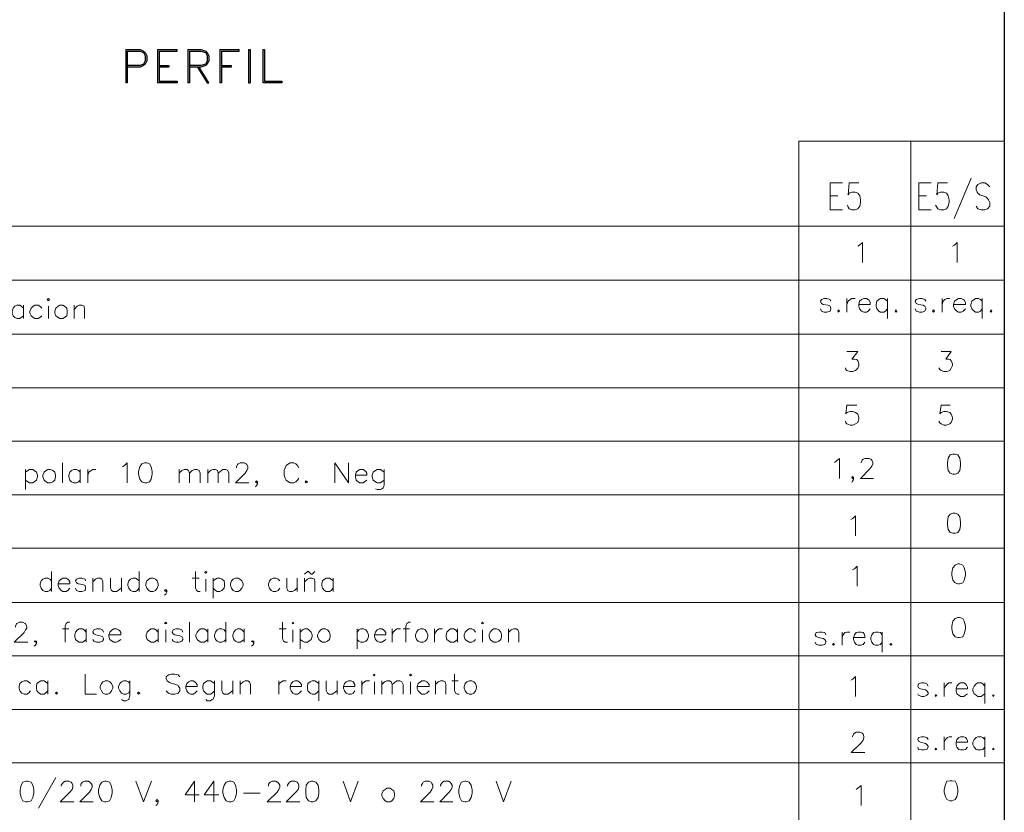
# Model space of a CAD drawing. Header units: millimetres. Extents: x 8 to 202, y 3 to 294.
# Tile 15 of 20: x 125 to 202, y 64 to 126. Entities that reach past the tile are written whole.
import ezdxf

# ---------------------------------------------------------------- set-up
doc = ezdxf.new("R2010")
doc.units = ezdxf.units.MM
doc.layers.add('DGE_CONTORNOS', color=7, linetype='Continuous', lineweight=0)

msp = doc.modelspace()

# ---------------------------------------------------------------- linework, layer by layer
at = {"layer": 'DGE_CONTORNOS', "lineweight": 25}
for points in [[(201.9723, 293.9063), (201.9723, 3.2456)], [(133.1807, 123.6417), (133.1807, 121.017)], [(133.1807, 123.6417), (134.3237, 123.6417), (134.5777, 123.5147), (134.7047, 123.3877), (134.8317, 123.1337), (134.8317, 122.7527), (134.7047, 122.4987), (134.5777, 122.3717), (134.3237, 122.2447), (133.3077, 122.2447)], [(133.3077, 123.5147), (133.3077, 121.017), (133.1807, 121.017)], [(133.3077, 123.5147), (134.3237, 123.5147), (134.5777, 123.3877), (134.7047, 123.1337), (134.7047, 122.7527), (134.5777, 122.4987), (134.3237, 122.3717), (133.3077, 122.3717)], [(135.6783, 123.6417), (135.6783, 121.017)], [(135.6783, 123.6417), (137.2023, 123.6417)], [(135.8053, 123.5147), (137.2023, 123.5147), (137.2023, 123.6417)], [(135.8053, 123.5147), (135.8053, 121.144)], [(138.049, 123.6417), (138.049, 121.017)], [(138.049, 123.6417), (139.065, 123.6417), (139.446, 123.5147), (139.573, 123.3877), (139.7, 123.1337), (139.7, 122.7527), (139.573, 122.4987), (139.446, 122.3717), (139.065, 122.2447), (138.176, 122.2447)], [(138.176, 123.5147), (138.176, 121.017), (138.049, 121.017)], [(138.176, 123.5147), (139.065, 123.5147), (139.446, 123.3877), (139.573, 123.1337), (139.573, 122.7527), (139.446, 122.4987), (139.065, 122.3717), (138.176, 122.3717)], [(140.5467, 123.6417), (140.5467, 121.017)], [(140.5467, 123.6417), (142.0707, 123.6417)], [(140.6737, 123.5147), (140.6737, 121.017), (140.5467, 121.017)], [(140.6737, 123.5147), (142.0707, 123.5147), (142.0707, 123.6417)], [(142.7903, 123.6417), (142.7903, 121.017), (142.9173, 121.017)], [(142.7903, 123.6417), (142.9173, 123.6417), (142.9173, 121.017)], [(143.9333, 121.017), (143.9333, 123.6417), (144.0603, 123.6417), (144.0603, 121.144), (145.415, 121.144), (145.415, 121.017), (143.9333, 121.017)], [(135.8053, 122.3717), (136.5673, 122.3717), (136.5673, 122.2447), (135.8053, 122.2447)], [(138.811, 122.2447), (139.573, 121.017), (139.7, 121.017), (138.938, 122.2447)], [(140.6737, 122.3717), (141.4357, 122.3717), (141.4357, 122.2447), (140.6737, 122.2447)], [(135.8053, 121.144), (137.2023, 121.144), (137.2023, 121.017), (135.6783, 121.017)]]:
    msp.add_lwpolyline(points, dxfattribs=at)
at = {"layer": 'DGE_CONTORNOS', "lineweight": 5}
for points in [[(185.8857, 35.2073), (185.8857, 116.445), (201.9723, 116.445)], [(194.6487, 116.445), (194.6487, 42.5734)], [(23.5797, 109.7987), (201.9723, 109.7987)], [(23.5797, 105.5653), (201.9723, 105.5653)], [(23.5797, 101.332), (201.9723, 101.332)], [(23.5797, 97.141), (201.9723, 97.141)], [(23.5797, 92.95), (201.9723, 92.95)], [(23.5797, 88.759), (201.9723, 88.759)], [(23.5797, 84.568), (201.9723, 84.568)], [(23.5797, 80.3347), (201.9723, 80.3347)], [(23.5797, 76.1437), (201.9723, 76.1437)], [(23.5797, 71.9527), (201.9723, 71.9527)], [(23.5797, 67.7617), (201.9723, 67.7617)]]:
    msp.add_lwpolyline(points, dxfattribs=at)
at = {"layer": 'DGE_CONTORNOS', "lineweight": 13}
for points in [[(199.39, 113.5664), (198.0353, 110.3914)], [(188.341, 111.0687), (188.341, 113.1854), (189.3147, 113.1854)], [(190.5847, 113.1854), (189.8227, 113.1854), (189.738, 112.254), (189.8227, 112.381), (190.0343, 112.4657), (190.2883, 112.4657), (190.5, 112.381), (190.6693, 112.1694), (190.7117, 111.873), (190.7117, 111.6614), (190.6693, 111.365), (190.5, 111.1534), (190.2883, 111.0687), (190.0343, 111.0687), (189.8227, 111.1534), (189.738, 111.2804), (189.6957, 111.4497)], [(195.2837, 111.0687), (195.2837, 113.1854), (196.2573, 113.1854)], [(197.5273, 113.1854), (196.7653, 113.1854), (196.6807, 112.254), (196.7653, 112.381), (196.977, 112.4657), (197.231, 112.4657), (197.4427, 112.381), (197.5697, 112.1694), (197.6543, 111.873), (197.6543, 111.6614), (197.5697, 111.365), (197.4427, 111.1534), (197.231, 111.0687), (196.977, 111.0687), (196.7653, 111.1534), (196.6807, 111.2804), (196.596, 111.4497)], [(200.8293, 112.889), (200.66, 113.0583), (200.4483, 113.1854), (200.152, 113.1854), (199.898, 113.0583), (199.771, 112.889), (199.771, 112.6774), (199.8557, 112.4657), (199.898, 112.381), (200.0673, 112.254), (200.533, 112.0847), (200.66, 111.9577), (200.7447, 111.873), (200.8293, 111.6614), (200.8293, 111.365), (200.66, 111.1534), (200.4483, 111.0687), (200.152, 111.0687), (199.898, 111.1534), (199.771, 111.365)], [(188.341, 112.1694), (188.9337, 112.1694)], [(195.2837, 112.1694), (195.8763, 112.1694)], [(188.341, 111.0687), (189.3147, 111.0687)], [(195.2837, 111.0687), (196.2573, 111.0687)], [(190.5, 108.2324), (190.627, 108.317), (190.881, 108.5287), (190.881, 106.9624)], [(197.9083, 108.2324), (198.0777, 108.317), (198.2893, 108.5287), (198.2893, 106.9624)], [(127.0423, 104.0414), (127.127, 104.126), (127.2117, 104.0414), (127.127, 103.9567), (127.0423, 104.0414)], [(188.3833, 103.9144), (188.341, 104.0414), (188.087, 104.126), (187.8753, 104.126), (187.6637, 104.0414), (187.579, 103.9144), (187.6637, 103.745), (187.7907, 103.6604), (188.1717, 103.618), (188.341, 103.5333), (188.3833, 103.364), (188.3833, 103.3217), (188.341, 103.1524), (188.087, 103.0677), (187.8753, 103.0677), (187.6637, 103.1524), (187.579, 103.3217)], [(189.6533, 104.126), (189.6533, 103.0677)], [(189.6533, 103.6604), (189.738, 103.9144), (189.9073, 104.0414), (190.0343, 104.126), (190.2883, 104.126)], [(190.5847, 103.6604), (191.4737, 103.6604), (191.4737, 103.8297), (191.389, 103.999), (191.3043, 104.0414), (191.1773, 104.126), (190.9657, 104.126), (190.7963, 104.0414), (190.627, 103.9144), (190.5847, 103.6604), (190.5847, 103.5333), (190.627, 103.3217), (190.7963, 103.1524), (190.9657, 103.0677), (191.1773, 103.0677), (191.3043, 103.1524), (191.4737, 103.3217)], [(192.8283, 103.9144), (192.659, 104.0414), (192.532, 104.126), (192.278, 104.126), (192.151, 104.0414), (191.9817, 103.9144), (191.9393, 103.6604), (191.9393, 103.5333), (191.9817, 103.3217), (192.151, 103.1524), (192.278, 103.0677), (192.532, 103.0677), (192.659, 103.1524), (192.8283, 103.3217)], [(192.8283, 104.126), (192.8283, 102.5597)], [(195.834, 103.9144), (195.7493, 104.0414), (195.5377, 104.126), (195.326, 104.126), (195.072, 104.0414), (194.9873, 103.9144), (195.072, 103.745), (195.2413, 103.6604), (195.6223, 103.618), (195.7493, 103.5333), (195.834, 103.364), (195.834, 103.3217), (195.7493, 103.1524), (195.5377, 103.0677), (195.326, 103.0677), (195.072, 103.1524), (194.9873, 103.3217)], [(197.104, 104.126), (197.104, 103.0677)], [(197.104, 103.6604), (197.1887, 103.9144), (197.3157, 104.0414), (197.485, 104.126), (197.6967, 104.126)], [(197.993, 103.6604), (198.9243, 103.6604), (198.9243, 103.8297), (198.8397, 103.999), (198.755, 104.0414), (198.5857, 104.126), (198.374, 104.126), (198.247, 104.0414), (198.0777, 103.9144), (197.993, 103.6604), (197.993, 103.5333), (198.0777, 103.3217), (198.247, 103.1524), (198.374, 103.0677), (198.5857, 103.0677), (198.755, 103.1524), (198.9243, 103.3217)], [(200.2367, 103.9144), (200.1097, 104.0414), (199.9403, 104.126), (199.7287, 104.126), (199.6017, 104.0414), (199.4323, 103.9144), (199.3477, 103.6604), (199.3477, 103.5333), (199.4323, 103.3217), (199.6017, 103.1524), (199.7287, 103.0677), (199.9403, 103.0677), (200.1097, 103.1524), (200.2367, 103.3217)], [(200.2367, 104.126), (200.2367, 102.5597)], [(125.1797, 103.364), (125.0103, 103.5333), (124.8833, 103.618), (124.6717, 103.618), (124.5023, 103.5333), (124.3753, 103.364), (124.2907, 103.1524), (124.2907, 102.983), (124.3753, 102.7714), (124.5023, 102.6444), (124.6717, 102.5597), (124.8833, 102.5597), (125.0103, 102.6444), (125.1797, 102.7714)], [(125.1797, 103.618), (125.1797, 102.5597)], [(126.619, 103.364), (126.4497, 103.5333), (126.3227, 103.618), (126.0687, 103.618), (125.9417, 103.5333), (125.7723, 103.364), (125.6877, 103.1524), (125.6877, 102.983), (125.7723, 102.7714), (125.9417, 102.6444), (126.0687, 102.5597), (126.3227, 102.5597), (126.4497, 102.6444), (126.619, 102.7714)], [(127.127, 103.5333), (127.127, 102.5597)], [(128.016, 103.618), (127.889, 103.5333), (127.7197, 103.364), (127.635, 103.1524), (127.635, 102.983), (127.7197, 102.7714), (127.889, 102.6444), (128.016, 102.5597), (128.27, 102.5597), (128.397, 102.6444), (128.5663, 102.7714), (128.6087, 102.983), (128.6087, 103.1524), (128.5663, 103.364), (128.397, 103.5333), (128.27, 103.618), (128.016, 103.618)], [(129.159, 103.618), (129.159, 102.5597)], [(129.159, 103.2794), (129.3707, 103.5333), (129.54, 103.618), (129.7517, 103.618), (129.921, 103.5333), (129.9633, 103.2794), (129.9633, 102.5597)], [(188.976, 103.237), (189.0607, 103.1524), (188.976, 103.0677), (188.9337, 103.1524), (188.976, 103.237)], [(193.5057, 103.237), (193.548, 103.1524), (193.5057, 103.0677), (193.421, 103.1524), (193.5057, 103.237)], [(196.4267, 103.237), (196.5113, 103.1524), (196.4267, 103.0677), (196.342, 103.1524), (196.4267, 103.237)], [(200.914, 103.237), (200.9987, 103.1524), (200.914, 103.0677), (200.8717, 103.1524), (200.914, 103.237)], [(189.6533, 99.9774), (190.5, 99.9774), (190.0343, 99.3847), (190.246, 99.3847), (190.4153, 99.3423), (190.5, 99.2577), (190.5847, 99.0037), (190.5847, 98.8767), (190.5, 98.665), (190.3307, 98.4957), (190.119, 98.411), (189.9073, 98.411), (189.6533, 98.4957), (189.5687, 98.5804), (189.5263, 98.7074)], [(197.0193, 99.9774), (197.8237, 99.9774), (197.4003, 99.3847), (197.612, 99.3847), (197.739, 99.3423), (197.8237, 99.2577), (197.9083, 99.0037), (197.9083, 98.8767), (197.8237, 98.665), (197.6967, 98.4957), (197.4427, 98.411), (197.231, 98.411), (197.0193, 98.4957), (196.9347, 98.5804), (196.85, 98.7074)], [(190.4153, 95.7864), (189.6533, 95.7864), (189.5687, 95.109), (189.6533, 95.1937), (189.9073, 95.2784), (190.119, 95.2784), (190.3307, 95.1937), (190.5, 95.0667), (190.5847, 94.8127), (190.5847, 94.6857), (190.5, 94.4317), (190.3307, 94.3047), (190.119, 94.22), (189.9073, 94.22), (189.6533, 94.3047), (189.5687, 94.3894), (189.5263, 94.5164)], [(197.739, 95.7864), (197.0193, 95.7864), (196.9347, 95.109), (197.0193, 95.1937), (197.231, 95.2784), (197.4427, 95.2784), (197.6967, 95.1937), (197.8237, 95.0667), (197.9083, 94.8127), (197.9083, 94.6857), (197.8237, 94.4317), (197.6967, 94.3047), (197.4427, 94.22), (197.231, 94.22), (197.0193, 94.3047), (196.9347, 94.3894), (196.85, 94.5164)], [(197.9507, 91.934), (197.739, 91.8917), (197.5697, 91.6377), (197.5273, 91.2567), (197.5273, 91.045), (197.5697, 90.664), (197.739, 90.4524), (197.9507, 90.3677), (198.12, 90.3677), (198.3317, 90.4524), (198.501, 90.664), (198.5433, 91.045), (198.5433, 91.2567), (198.501, 91.6377), (198.3317, 91.8917), (198.12, 91.934), (197.9507, 91.934)], [(128.2277, 91.2567), (128.2277, 89.6903)], [(132.9267, 90.9604), (133.096, 91.045), (133.3077, 91.2567), (133.3077, 89.6903)], [(134.6623, 91.2567), (134.4507, 91.172), (134.2813, 90.9604), (134.1967, 90.5794), (134.1967, 90.3677), (134.2813, 89.9867), (134.4507, 89.775), (134.6623, 89.6903), (134.8317, 89.6903), (135.0433, 89.775), (135.1703, 89.9867), (135.255, 90.3677), (135.255, 90.5794), (135.1703, 90.9604), (135.0433, 91.172), (134.8317, 91.2567), (134.6623, 91.2567)], [(141.859, 90.8757), (141.859, 90.9604), (141.9437, 91.1297), (141.986, 91.172), (142.1553, 91.2567), (142.4517, 91.2567), (142.621, 91.172), (142.6633, 91.1297), (142.748, 90.9604), (142.748, 90.8333), (142.6633, 90.664), (142.5363, 90.4524), (141.7743, 89.6903), (142.8327, 89.6903)], [(146.7273, 90.8757), (146.6427, 91.045), (146.5157, 91.172), (146.3463, 91.2567), (146.05, 91.2567), (145.923, 91.172), (145.7537, 91.045), (145.669, 90.8757), (145.5843, 90.664), (145.5843, 90.283), (145.669, 90.0714), (145.7537, 89.902), (145.923, 89.775), (146.05, 89.6903), (146.3463, 89.6903), (146.5157, 89.775), (146.6427, 89.902), (146.7273, 90.0714)], [(149.5637, 89.6903), (149.5637, 91.2567), (150.622, 89.6903), (150.622, 91.2567)], [(188.6797, 91.299), (188.8067, 91.3837), (189.0607, 91.5954), (189.0607, 90.029)], [(190.754, 91.2567), (190.754, 91.299), (190.8387, 91.4684), (190.9233, 91.553), (191.0503, 91.5954), (191.389, 91.5954), (191.516, 91.553), (191.6007, 91.4684), (191.6853, 91.299), (191.6853, 91.172), (191.6007, 91.0027), (191.4313, 90.791), (190.7117, 90.029), (191.7277, 90.029)], [(125.349, 90.7487), (125.349, 89.1824)], [(125.349, 90.537), (125.5183, 90.664), (125.6453, 90.7487), (125.8993, 90.7487), (126.0263, 90.664), (126.1957, 90.537), (126.2803, 90.283), (126.2803, 90.156), (126.1957, 89.902), (126.0263, 89.775), (125.8993, 89.6903), (125.6453, 89.6903), (125.5183, 89.775), (125.349, 89.902)], [(127.0847, 90.7487), (126.9577, 90.664), (126.7883, 90.537), (126.7037, 90.283), (126.7037, 90.156), (126.7883, 89.902), (126.9577, 89.775), (127.0847, 89.6903), (127.2963, 89.6903), (127.4657, 89.775), (127.635, 89.902), (127.6773, 90.156), (127.6773, 90.283), (127.635, 90.537), (127.4657, 90.664), (127.2963, 90.7487), (127.0847, 90.7487)], [(129.6247, 90.537), (129.4977, 90.664), (129.3283, 90.7487), (129.1167, 90.7487), (128.9473, 90.664), (128.8203, 90.537), (128.7357, 90.283), (128.7357, 90.156), (128.8203, 89.902), (128.9473, 89.775), (129.1167, 89.6903), (129.3283, 89.6903), (129.4977, 89.775), (129.6247, 89.902)], [(129.6247, 90.7487), (129.6247, 89.6903)], [(130.2173, 90.7487), (130.2173, 89.6903)], [(130.2173, 90.283), (130.302, 90.537), (130.4713, 90.664), (130.5983, 90.7487), (130.8523, 90.7487)], [(137.3717, 90.7487), (137.3717, 89.6903)], [(137.3717, 90.4524), (137.5833, 90.664), (137.7527, 90.7487), (137.9643, 90.7487), (138.0913, 90.664), (138.176, 90.4524), (138.176, 89.6903)], [(138.176, 90.4524), (138.3877, 90.664), (138.557, 90.7487), (138.7687, 90.7487), (138.938, 90.664), (139.0227, 90.4524), (139.0227, 89.6903)], [(139.6153, 90.7487), (139.6153, 89.6903)], [(139.6153, 90.4524), (139.827, 90.664), (139.9963, 90.7487), (140.208, 90.7487), (140.3773, 90.664), (140.4197, 90.4524), (140.4197, 89.6903)], [(140.4197, 90.4524), (140.6737, 90.664), (140.8007, 90.7487), (141.0123, 90.7487), (141.1817, 90.664), (141.2663, 90.4524), (141.2663, 89.6903)], [(151.1723, 90.283), (152.0613, 90.283), (152.0613, 90.4524), (151.9767, 90.5794), (151.892, 90.664), (151.765, 90.7487), (151.511, 90.7487), (151.384, 90.664), (151.2147, 90.537), (151.1723, 90.283), (151.1723, 90.156), (151.2147, 89.902), (151.384, 89.775), (151.511, 89.6903), (151.765, 89.6903), (151.892, 89.775), (152.0613, 89.902)], [(153.416, 90.537), (153.2467, 90.664), (153.1197, 90.7487), (152.8657, 90.7487), (152.7387, 90.664), (152.5693, 90.537), (152.4847, 90.283), (152.4847, 90.156), (152.5693, 89.902), (152.7387, 89.775), (152.8657, 89.6903), (153.1197, 89.6903), (153.2467, 89.775), (153.416, 89.902)], [(153.416, 90.7487), (153.416, 89.521), (153.3313, 89.3094), (153.2467, 89.2247), (153.1197, 89.1824), (152.8657, 89.1824), (152.7387, 89.2247)], [(190.1613, 90.1137), (190.0767, 90.1984), (190.0343, 90.1137), (190.0767, 90.029), (190.1613, 90.1137), (190.1613, 89.9444), (190.0767, 89.8174), (190.0343, 89.7327)], [(143.51, 89.775), (143.4253, 89.8597), (143.3407, 89.775), (143.4253, 89.6903), (143.51, 89.775), (143.51, 89.6057), (143.4253, 89.4787), (143.3407, 89.394)], [(147.32, 89.8597), (147.4047, 89.775), (147.32, 89.6903), (147.2353, 89.775), (147.32, 89.8597)], [(197.9507, 87.3197), (197.739, 87.235), (197.5697, 87.0234), (197.5273, 86.6424), (197.5273, 86.3884), (197.5697, 86.0497), (197.739, 85.7957), (197.9507, 85.7534), (198.12, 85.7534), (198.3317, 85.7957), (198.501, 86.0497), (198.5433, 86.3884), (198.5433, 86.6424), (198.501, 87.0234), (198.3317, 87.235), (198.12, 87.3197), (197.9507, 87.3197)], [(189.9497, 86.8117), (190.119, 86.8964), (190.3307, 87.108), (190.3307, 85.5417)], [(198.3317, 83.3404), (198.12, 83.2557), (197.9507, 83.044), (197.866, 82.663), (197.866, 82.4514), (197.9507, 82.0704), (198.12, 81.8587), (198.3317, 81.774), (198.4587, 81.774), (198.7127, 81.8587), (198.8397, 82.0704), (198.9243, 82.4514), (198.9243, 82.663), (198.8397, 83.044), (198.7127, 83.2557), (198.4587, 83.3404), (198.3317, 83.3404)], [(127.381, 82.7477), (127.381, 81.1814)], [(134.239, 82.7477), (134.239, 81.1814)], [(138.6417, 82.7477), (138.6417, 81.4777), (138.7263, 81.266), (138.8533, 81.1814), (139.0227, 81.1814)], [(139.3613, 82.7054), (139.446, 82.7477), (139.5307, 82.7054), (139.446, 82.6207), (139.3613, 82.7054)], [(147.193, 82.536), (147.4047, 82.7477), (147.4893, 82.7477), (147.701, 82.536), (147.7857, 82.536), (147.9973, 82.7477)], [(190.0767, 82.8747), (190.246, 82.9594), (190.4577, 83.171), (190.4577, 81.6047)], [(127.381, 82.028), (127.254, 82.155), (127.0847, 82.2397), (126.873, 82.2397), (126.7037, 82.155), (126.5767, 82.028), (126.492, 81.774), (126.492, 81.647), (126.5767, 81.4354), (126.7037, 81.266), (126.873, 81.1814), (127.0847, 81.1814), (127.254, 81.266), (127.381, 81.4354)], [(127.889, 81.774), (128.8203, 81.774), (128.8203, 81.9434), (128.7357, 82.0704), (128.651, 82.155), (128.524, 82.2397), (128.27, 82.2397), (128.143, 82.155), (127.9737, 82.028), (127.889, 81.774), (127.889, 81.647), (127.9737, 81.4354), (128.143, 81.266), (128.27, 81.1814), (128.524, 81.1814), (128.651, 81.266), (128.8203, 81.4354)], [(130.048, 82.028), (130.0057, 82.155), (129.7517, 82.2397), (129.54, 82.2397), (129.3283, 82.155), (129.2437, 82.028), (129.3283, 81.8587), (129.4553, 81.774), (129.8363, 81.7317), (130.0057, 81.647), (130.048, 81.4777), (130.048, 81.4354), (130.0057, 81.266), (129.7517, 81.1814), (129.54, 81.1814), (129.3283, 81.266), (129.2437, 81.4354)], [(130.5983, 82.2397), (130.5983, 81.1814)], [(130.5983, 81.9434), (130.81, 82.155), (130.9793, 82.2397), (131.191, 82.2397), (131.318, 82.155), (131.4027, 81.9434), (131.4027, 81.1814)], [(131.9953, 82.2397), (131.9953, 81.4777), (132.08, 81.266), (132.207, 81.1814), (132.461, 81.1814), (132.588, 81.266), (132.842, 81.4777)], [(132.842, 82.2397), (132.842, 81.1814)], [(134.239, 82.028), (134.0697, 82.155), (133.9427, 82.2397), (133.731, 82.2397), (133.5617, 82.155), (133.4347, 82.028), (133.35, 81.774), (133.35, 81.647), (133.4347, 81.4354), (133.5617, 81.266), (133.731, 81.1814), (133.9427, 81.1814), (134.0697, 81.266), (134.239, 81.4354)], [(135.128, 82.2397), (135.001, 82.155), (134.8317, 82.028), (134.747, 81.774), (134.747, 81.647), (134.8317, 81.4354), (135.001, 81.266), (135.128, 81.1814), (135.3397, 81.1814), (135.509, 81.266), (135.636, 81.4354), (135.7207, 81.647), (135.7207, 81.774), (135.636, 82.028), (135.509, 82.155), (135.3397, 82.2397), (135.128, 82.2397)], [(138.3877, 82.2397), (138.938, 82.2397)], [(139.446, 82.155), (139.446, 81.1814)], [(140.0387, 82.2397), (140.0387, 80.6734)], [(140.0387, 82.028), (140.208, 82.155), (140.335, 82.2397), (140.5467, 82.2397), (140.716, 82.155), (140.8853, 82.028), (140.9277, 81.774), (140.9277, 81.647), (140.8853, 81.4354), (140.716, 81.266), (140.5467, 81.1814), (140.335, 81.1814), (140.208, 81.266), (140.0387, 81.4354)], [(141.7743, 82.2397), (141.605, 82.155), (141.478, 82.028), (141.3933, 81.774), (141.3933, 81.647), (141.478, 81.4354), (141.605, 81.266), (141.7743, 81.1814), (141.986, 81.1814), (142.113, 81.266), (142.2823, 81.4354), (142.367, 81.647), (142.367, 81.774), (142.2823, 82.028), (142.113, 82.155), (141.986, 82.2397), (141.7743, 82.2397)], [(145.2457, 82.028), (145.1187, 82.155), (144.9493, 82.2397), (144.7377, 82.2397), (144.5683, 82.155), (144.4413, 82.028), (144.3567, 81.774), (144.3567, 81.647), (144.4413, 81.4354), (144.5683, 81.266), (144.7377, 81.1814), (144.9493, 81.1814), (145.1187, 81.266), (145.2457, 81.4354)], [(145.796, 82.2397), (145.796, 81.4777), (145.8383, 81.266), (146.0077, 81.1814), (146.2193, 81.1814), (146.3887, 81.266), (146.6003, 81.4777)], [(146.6003, 82.2397), (146.6003, 81.1814)], [(147.193, 82.2397), (147.193, 81.1814)], [(147.193, 81.9434), (147.4047, 82.155), (147.574, 82.2397), (147.7857, 82.2397), (147.955, 82.155), (147.9973, 81.9434), (147.9973, 81.1814)], [(149.4367, 82.028), (149.2673, 82.155), (149.1403, 82.2397), (148.8863, 82.2397), (148.7593, 82.155), (148.59, 82.028), (148.5477, 81.774), (148.5477, 81.647), (148.59, 81.4354), (148.7593, 81.266), (148.8863, 81.1814), (149.1403, 81.1814), (149.2673, 81.266), (149.4367, 81.4354)], [(149.4367, 82.2397), (149.4367, 81.1814)], [(136.398, 81.266), (136.3133, 81.3507), (136.2287, 81.266), (136.3133, 81.1814), (136.398, 81.266), (136.398, 81.139), (136.3133, 80.9697), (136.2287, 80.885)], [(124.5447, 78.3874), (124.5447, 78.472), (124.6293, 78.6414), (124.6717, 78.6837), (124.841, 78.7684), (125.1373, 78.7684), (125.3067, 78.6837), (125.349, 78.6414), (125.4337, 78.472), (125.4337, 78.3027), (125.349, 78.1757), (125.222, 77.964), (124.46, 77.202), (125.5183, 77.202)], [(128.8203, 78.7684), (128.651, 78.7684), (128.524, 78.6837), (128.4393, 78.472), (128.4393, 77.202)], [(136.2287, 78.6837), (136.3133, 78.7684), (136.398, 78.6837), (136.3133, 78.6414), (136.2287, 78.6837)], [(138.176, 78.7684), (138.176, 77.202)], [(141.0123, 78.7684), (141.0123, 77.202)], [(145.4573, 78.7684), (145.4573, 77.4984), (145.542, 77.2867), (145.669, 77.202), (145.8383, 77.202)], [(146.2193, 78.6837), (146.2617, 78.7684), (146.3463, 78.6837), (146.2617, 78.6414), (146.2193, 78.6837)], [(155.4903, 78.7684), (155.3633, 78.7684), (155.194, 78.6837), (155.1093, 78.472), (155.1093, 77.202)], [(161.036, 78.6837), (161.1207, 78.7684), (161.2053, 78.6837), (161.1207, 78.6414), (161.036, 78.6837)], [(198.3317, 79.1494), (198.12, 79.0647), (197.9507, 78.853), (197.866, 78.472), (197.866, 78.2604), (197.9507, 77.8794), (198.12, 77.6254), (198.3317, 77.583), (198.4587, 77.583), (198.7127, 77.6254), (198.8397, 77.8794), (198.9243, 78.2604), (198.9243, 78.472), (198.8397, 78.853), (198.7127, 79.0647), (198.4587, 79.1494), (198.3317, 79.1494)], [(128.2277, 78.2604), (128.7357, 78.2604)], [(130.0903, 78.0064), (129.921, 78.1757), (129.794, 78.2604), (129.54, 78.2604), (129.413, 78.1757), (129.2437, 78.0064), (129.2013, 77.7947), (129.2013, 77.6677), (129.2437, 77.4137), (129.413, 77.2867), (129.54, 77.202), (129.794, 77.202), (129.921, 77.2867), (130.0903, 77.4137)], [(130.0903, 78.2604), (130.0903, 77.202)], [(131.445, 78.0064), (131.3603, 78.1757), (131.1487, 78.2604), (130.8947, 78.2604), (130.683, 78.1757), (130.5983, 78.0064), (130.683, 77.8794), (130.8523, 77.7947), (131.191, 77.71), (131.3603, 77.6677), (131.445, 77.4984), (131.445, 77.4137), (131.3603, 77.2867), (131.1487, 77.202), (130.8947, 77.202), (130.683, 77.2867), (130.5983, 77.4137)], [(131.8683, 77.7947), (132.7997, 77.7947), (132.7997, 77.964), (132.715, 78.091), (132.6303, 78.1757), (132.461, 78.2604), (132.2493, 78.2604), (132.1223, 78.1757), (131.953, 78.0064), (131.8683, 77.7947), (131.8683, 77.6677), (131.953, 77.4137), (132.1223, 77.2867), (132.2493, 77.202), (132.461, 77.202), (132.6303, 77.2867), (132.7997, 77.4137)], [(135.7207, 78.0064), (135.5513, 78.1757), (135.4243, 78.2604), (135.1703, 78.2604), (135.0433, 78.1757), (134.874, 78.0064), (134.7893, 77.7947), (134.7893, 77.6677), (134.874, 77.4137), (135.0433, 77.2867), (135.1703, 77.202), (135.4243, 77.202), (135.5513, 77.2867), (135.7207, 77.4137)], [(135.7207, 78.2604), (135.7207, 77.202)], [(136.3133, 78.1757), (136.3133, 77.202)], [(137.668, 78.0064), (137.5833, 78.1757), (137.3717, 78.2604), (137.1177, 78.2604), (136.906, 78.1757), (136.8213, 78.0064), (136.906, 77.8794), (137.033, 77.7947), (137.414, 77.71), (137.5833, 77.6677), (137.668, 77.4984), (137.668, 77.4137), (137.5833, 77.2867), (137.3717, 77.202), (137.1177, 77.202), (136.906, 77.2867), (136.8213, 77.4137)], [(139.6153, 78.0064), (139.446, 78.1757), (139.319, 78.2604), (139.065, 78.2604), (138.938, 78.1757), (138.7687, 78.0064), (138.684, 77.7947), (138.684, 77.6677), (138.7687, 77.4137), (138.938, 77.2867), (139.065, 77.202), (139.319, 77.202), (139.446, 77.2867), (139.6153, 77.4137)], [(139.6153, 78.2604), (139.6153, 77.202)], [(141.0123, 78.0064), (140.8853, 78.1757), (140.716, 78.2604), (140.5043, 78.2604), (140.335, 78.1757), (140.208, 78.0064), (140.1233, 77.7947), (140.1233, 77.6677), (140.208, 77.4137), (140.335, 77.2867), (140.5043, 77.202), (140.716, 77.202), (140.8853, 77.2867), (141.0123, 77.4137)], [(142.4517, 78.0064), (142.2823, 78.1757), (142.1553, 78.2604), (141.9437, 78.2604), (141.7743, 78.1757), (141.6473, 78.0064), (141.5627, 77.7947), (141.5627, 77.6677), (141.6473, 77.4137), (141.7743, 77.2867), (141.9437, 77.202), (142.1553, 77.202), (142.2823, 77.2867), (142.4517, 77.4137)], [(142.4517, 78.2604), (142.4517, 77.202)], [(145.2033, 78.2604), (145.7537, 78.2604)], [(146.2617, 78.1757), (146.2617, 77.202)], [(146.8543, 78.2604), (146.8543, 76.694)], [(146.8543, 78.0064), (147.0237, 78.1757), (147.193, 78.2604), (147.4047, 78.2604), (147.5317, 78.1757), (147.701, 78.0064), (147.7857, 77.7947), (147.7857, 77.6677), (147.701, 77.4137), (147.5317, 77.2867), (147.4047, 77.202), (147.193, 77.202), (147.0237, 77.2867), (146.8543, 77.4137)], [(148.59, 78.2604), (148.463, 78.1757), (148.2937, 78.0064), (148.209, 77.7947), (148.209, 77.6677), (148.2937, 77.4137), (148.463, 77.2867), (148.59, 77.202), (148.8017, 77.202), (148.971, 77.2867), (149.1403, 77.4137), (149.1827, 77.6677), (149.1827, 77.7947), (149.1403, 78.0064), (148.971, 78.1757), (148.8017, 78.2604), (148.59, 78.2604)], [(151.2993, 78.2604), (151.2993, 76.694)], [(151.2993, 78.0064), (151.4263, 78.1757), (151.5957, 78.2604), (151.8073, 78.2604), (151.9767, 78.1757), (152.1037, 78.0064), (152.1883, 77.7947), (152.1883, 77.6677), (152.1037, 77.4137), (151.9767, 77.2867), (151.8073, 77.202), (151.5957, 77.202), (151.4263, 77.2867), (151.2993, 77.4137)], [(152.654, 77.7947), (153.543, 77.7947), (153.543, 77.964), (153.4583, 78.091), (153.3737, 78.1757), (153.2467, 78.2604), (153.035, 78.2604), (152.8657, 78.1757), (152.7387, 78.0064), (152.654, 77.7947), (152.654, 77.6677), (152.7387, 77.4137), (152.8657, 77.2867), (153.035, 77.202), (153.2467, 77.202), (153.3737, 77.2867), (153.543, 77.4137)], [(154.051, 78.2604), (154.051, 77.202)], [(154.051, 77.7947), (154.1357, 78.0064), (154.305, 78.1757), (154.432, 78.2604), (154.686, 78.2604)], [(154.8977, 78.2604), (155.4057, 78.2604)], [(156.2523, 78.2604), (156.083, 78.1757), (155.956, 78.0064), (155.8713, 77.7947), (155.8713, 77.6677), (155.956, 77.4137), (156.083, 77.2867), (156.2523, 77.202), (156.464, 77.202), (156.6333, 77.2867), (156.7603, 77.4137), (156.845, 77.6677), (156.845, 77.7947), (156.7603, 78.0064), (156.6333, 78.1757), (156.464, 78.2604), (156.2523, 78.2604)], [(157.353, 78.2604), (157.353, 77.202)], [(157.353, 77.7947), (157.4377, 78.0064), (157.607, 78.1757), (157.734, 78.2604), (157.988, 78.2604)], [(159.1733, 78.0064), (159.004, 78.1757), (158.877, 78.2604), (158.623, 78.2604), (158.496, 78.1757), (158.3267, 78.0064), (158.2843, 77.7947), (158.2843, 77.6677), (158.3267, 77.4137), (158.496, 77.2867), (158.623, 77.202), (158.877, 77.202), (159.004, 77.2867), (159.1733, 77.4137)], [(159.1733, 78.2604), (159.1733, 77.202)], [(160.5703, 78.0064), (160.4433, 78.1757), (160.274, 78.2604), (160.0623, 78.2604), (159.9353, 78.1757), (159.766, 78.0064), (159.6813, 77.7947), (159.6813, 77.6677), (159.766, 77.4137), (159.9353, 77.2867), (160.0623, 77.202), (160.274, 77.202), (160.4433, 77.2867), (160.5703, 77.4137)], [(161.1207, 78.1757), (161.1207, 77.202)], [(162.0097, 78.2604), (161.8827, 78.1757), (161.7133, 78.0064), (161.6287, 77.7947), (161.6287, 77.6677), (161.7133, 77.4137), (161.8827, 77.2867), (162.0097, 77.202), (162.2213, 77.202), (162.3907, 77.2867), (162.56, 77.4137), (162.6023, 77.6677), (162.6023, 77.7947), (162.56, 78.0064), (162.3907, 78.1757), (162.2213, 78.2604), (162.0097, 78.2604)], [(163.1527, 78.2604), (163.1527, 77.202)], [(163.1527, 77.964), (163.3643, 78.1757), (163.5337, 78.2604), (163.7453, 78.2604), (163.8723, 78.1757), (163.957, 77.964), (163.957, 77.202)], [(188.0023, 77.7947), (187.9177, 77.964), (187.706, 78.0064), (187.452, 78.0064), (187.2403, 77.964), (187.1557, 77.7947), (187.2403, 77.6677), (187.4097, 77.583), (187.7907, 77.4984), (187.9177, 77.4137), (188.0023, 77.2867), (188.0023, 77.202), (187.9177, 77.0327), (187.706, 76.9904), (187.452, 76.9904), (187.2403, 77.0327), (187.1557, 77.202)], [(189.2723, 78.0064), (189.2723, 76.9904)], [(189.2723, 77.583), (189.357, 77.7947), (189.484, 77.964), (189.6533, 78.0064), (189.865, 78.0064)], [(190.1613, 77.583), (191.0503, 77.583), (191.0503, 77.71), (191.008, 77.8794), (190.9233, 77.964), (190.754, 78.0064), (190.5423, 78.0064), (190.373, 77.964), (190.246, 77.7947), (190.1613, 77.583), (190.1613, 77.4137), (190.246, 77.202), (190.373, 77.0327), (190.5423, 76.9904), (190.754, 76.9904), (190.9233, 77.0327), (191.0503, 77.202)], [(192.405, 77.7947), (192.278, 77.964), (192.1087, 78.0064), (191.897, 78.0064), (191.7277, 77.964), (191.6007, 77.7947), (191.516, 77.583), (191.516, 77.4137), (191.6007, 77.202), (191.7277, 77.0327), (191.897, 76.9904), (192.1087, 76.9904), (192.278, 77.0327), (192.405, 77.202)], [(192.405, 78.0064), (192.405, 76.44)], [(126.1957, 77.2867), (126.111, 77.329), (126.0263, 77.2867), (126.111, 77.202), (126.1957, 77.2867), (126.1957, 77.1174), (126.111, 76.9904), (126.0263, 76.9057)], [(143.2137, 77.2867), (143.129, 77.329), (143.0443, 77.2867), (143.129, 77.202), (143.2137, 77.2867), (143.2137, 77.1174), (143.129, 76.9904), (143.0443, 76.9057)], [(188.595, 77.1174), (188.6797, 77.0327), (188.595, 76.9904), (188.5103, 77.0327), (188.595, 77.1174)], [(193.0823, 77.1174), (193.167, 77.0327), (193.0823, 76.9904), (192.9977, 77.0327), (193.0823, 77.1174)], [(125.73, 73.9847), (125.5607, 74.1117), (125.4337, 74.1964), (125.222, 74.1964), (125.0527, 74.1117), (124.8833, 73.9847), (124.841, 73.7307), (124.841, 73.6037), (124.8833, 73.392), (125.0527, 73.2227), (125.222, 73.138), (125.4337, 73.138), (125.5607, 73.2227), (125.73, 73.392)], [(127.0847, 73.9847), (126.9153, 74.1117), (126.7883, 74.1964), (126.5343, 74.1964), (126.4073, 74.1117), (126.238, 73.9847), (126.1957, 73.7307), (126.1957, 73.6037), (126.238, 73.392), (126.4073, 73.2227), (126.5343, 73.138), (126.7883, 73.138), (126.9153, 73.2227), (127.0847, 73.392)], [(127.0847, 74.1964), (127.0847, 73.138)], [(130.0057, 74.7044), (130.0057, 73.138), (130.8947, 73.138)], [(131.572, 74.1964), (131.4027, 74.1117), (131.2757, 73.9847), (131.191, 73.7307), (131.191, 73.6037), (131.2757, 73.392), (131.4027, 73.2227), (131.572, 73.138), (131.7837, 73.138), (131.953, 73.2227), (132.08, 73.392), (132.1647, 73.6037), (132.1647, 73.7307), (132.08, 73.9847), (131.953, 74.1117), (131.7837, 74.1964), (131.572, 74.1964)], [(133.5193, 73.9847), (133.3923, 74.1117), (133.223, 74.1964), (133.0113, 74.1964), (132.842, 74.1117), (132.715, 73.9847), (132.6303, 73.7307), (132.6303, 73.6037), (132.715, 73.392), (132.842, 73.2227), (133.0113, 73.138), (133.223, 73.138), (133.3923, 73.2227), (133.5193, 73.392)], [(133.5193, 74.1964), (133.5193, 73.011), (133.4347, 72.757), (133.3923, 72.7147), (133.223, 72.63), (133.0113, 72.63), (132.842, 72.7147)], [(137.414, 74.4927), (137.287, 74.662), (137.033, 74.7044), (136.7367, 74.7044), (136.525, 74.662), (136.3557, 74.4927), (136.3557, 74.3657), (136.4403, 74.1964), (136.525, 74.1117), (136.652, 74.027), (137.1177, 73.9), (137.287, 73.8154), (137.3293, 73.7307), (137.414, 73.6037), (137.414, 73.392), (137.287, 73.2227), (137.033, 73.138), (136.7367, 73.138), (136.525, 73.2227), (136.3557, 73.392)], [(137.8797, 73.7307), (138.7687, 73.7307), (138.7687, 73.9), (138.684, 74.027), (138.5993, 74.1117), (138.4723, 74.1964), (138.2607, 74.1964), (138.0913, 74.1117), (137.9643, 73.9847), (137.8797, 73.7307), (137.8797, 73.6037), (137.9643, 73.392), (138.0913, 73.2227), (138.2607, 73.138), (138.4723, 73.138), (138.5993, 73.2227), (138.7687, 73.392)], [(140.1233, 73.9847), (139.954, 74.1117), (139.827, 74.1964), (139.573, 74.1964), (139.446, 74.1117), (139.2767, 73.9847), (139.2343, 73.7307), (139.2343, 73.6037), (139.2767, 73.392), (139.446, 73.2227), (139.573, 73.138), (139.827, 73.138), (139.954, 73.2227), (140.1233, 73.392)], [(140.1233, 74.1964), (140.1233, 73.011), (140.0387, 72.757), (139.954, 72.7147), (139.827, 72.63), (139.573, 72.63), (139.446, 72.7147)], [(140.716, 74.1964), (140.716, 73.4344), (140.8007, 73.2227), (140.9277, 73.138), (141.1817, 73.138), (141.3087, 73.2227), (141.5627, 73.4344)], [(141.5627, 74.1964), (141.5627, 73.138)], [(142.1553, 74.1964), (142.1553, 73.138)], [(142.1553, 73.9), (142.367, 74.1117), (142.5363, 74.1964), (142.748, 74.1964), (142.875, 74.1117), (142.9597, 73.9), (142.9597, 73.138)], [(145.161, 74.1964), (145.161, 73.138)], [(145.161, 73.7307), (145.2033, 73.9847), (145.3727, 74.1117), (145.4997, 74.1964), (145.7537, 74.1964)], [(146.05, 73.7307), (146.939, 73.7307), (146.939, 73.9), (146.8543, 74.027), (146.7697, 74.1117), (146.6427, 74.1964), (146.431, 74.1964), (146.2617, 74.1117), (146.1347, 73.9847), (146.05, 73.7307), (146.05, 73.6037), (146.1347, 73.392), (146.2617, 73.2227), (146.431, 73.138), (146.6427, 73.138), (146.7697, 73.2227), (146.939, 73.392)], [(148.2937, 73.9847), (148.1243, 74.1117), (147.9973, 74.1964), (147.7857, 74.1964), (147.6163, 74.1117), (147.447, 73.9847), (147.4047, 73.7307), (147.4047, 73.6037), (147.447, 73.392), (147.6163, 73.2227), (147.7857, 73.138), (147.9973, 73.138), (148.1243, 73.2227), (148.2937, 73.392)], [(148.2937, 74.1964), (148.2937, 72.63)], [(148.8863, 74.1964), (148.8863, 73.4344), (148.971, 73.2227), (149.098, 73.138), (149.352, 73.138), (149.479, 73.2227), (149.733, 73.4344)], [(149.733, 74.1964), (149.733, 73.138)], [(150.241, 73.7307), (151.13, 73.7307), (151.13, 73.9), (151.0453, 74.027), (151.003, 74.1117), (150.8337, 74.1964), (150.622, 74.1964), (150.4527, 74.1117), (150.3257, 73.9847), (150.241, 73.7307), (150.241, 73.6037), (150.3257, 73.392), (150.4527, 73.2227), (150.622, 73.138), (150.8337, 73.138), (151.003, 73.2227), (151.13, 73.392)], [(151.6803, 74.1964), (151.6803, 73.138)], [(151.6803, 73.7307), (151.7227, 73.9847), (151.892, 74.1117), (152.019, 74.1964), (152.273, 74.1964)], [(152.5693, 74.662), (152.654, 74.7044), (152.6963, 74.662), (152.654, 74.5774), (152.5693, 74.662)], [(152.654, 74.1117), (152.654, 73.138)], [(153.2467, 74.1964), (153.2467, 73.138)], [(153.2467, 73.9), (153.4583, 74.1117), (153.6277, 74.1964), (153.8393, 74.1964), (153.9663, 74.1117), (154.051, 73.9), (154.051, 73.138)], [(154.051, 73.9), (154.305, 74.1117), (154.432, 74.1964), (154.6437, 74.1964), (154.813, 74.1117), (154.8977, 73.9), (154.8977, 73.138)], [(155.4057, 74.662), (155.4903, 74.7044), (155.575, 74.662), (155.4903, 74.5774), (155.4057, 74.662)], [(155.4903, 74.1117), (155.4903, 73.138)], [(155.9983, 73.7307), (156.9297, 73.7307), (156.9297, 73.9), (156.845, 74.027), (156.7603, 74.1117), (156.591, 74.1964), (156.3793, 74.1964), (156.2523, 74.1117), (156.083, 73.9847), (155.9983, 73.7307), (155.9983, 73.6037), (156.083, 73.392), (156.2523, 73.2227), (156.3793, 73.138), (156.591, 73.138), (156.7603, 73.2227), (156.9297, 73.392)], [(157.4377, 74.1964), (157.4377, 73.138)], [(157.4377, 73.9), (157.6493, 74.1117), (157.8187, 74.1964), (158.0303, 74.1964), (158.1997, 74.1117), (158.242, 73.9), (158.242, 73.138)], [(158.7077, 74.1964), (159.2157, 74.1964)], [(158.9193, 74.7044), (158.9193, 73.4344), (159.004, 73.2227), (159.1733, 73.138), (159.3003, 73.138)], [(160.0623, 74.1964), (159.893, 74.1117), (159.766, 73.9847), (159.6813, 73.7307), (159.6813, 73.6037), (159.766, 73.392), (159.893, 73.2227), (160.0623, 73.138), (160.274, 73.138), (160.4433, 73.2227), (160.5703, 73.392), (160.655, 73.6037), (160.655, 73.7307), (160.5703, 73.9847), (160.4433, 74.1117), (160.274, 74.1964), (160.0623, 74.1964)], [(189.9497, 74.2387), (190.119, 74.3234), (190.3307, 74.535), (190.3307, 72.9687)], [(196.0033, 73.773), (195.9187, 73.9424), (195.707, 74.027), (195.4953, 74.027), (195.2413, 73.9424), (195.199, 73.773), (195.2413, 73.646), (195.4107, 73.5614), (195.7917, 73.4767), (195.9187, 73.392), (196.0033, 73.265), (196.0033, 73.1804), (195.9187, 73.0534), (195.707, 72.9687), (195.4953, 72.9687), (195.2413, 73.0534), (195.199, 73.1804)], [(197.2733, 74.027), (197.2733, 72.9687)], [(197.2733, 73.5614), (197.358, 73.773), (197.5273, 73.9424), (197.6543, 74.027), (197.866, 74.027)], [(198.2047, 73.5614), (199.0937, 73.5614), (199.0937, 73.6884), (199.009, 73.8577), (198.9243, 73.9424), (198.7973, 74.027), (198.5433, 74.027), (198.4163, 73.9424), (198.247, 73.773), (198.2047, 73.5614), (198.2047, 73.392), (198.247, 73.1804), (198.4163, 73.0534), (198.5433, 72.9687), (198.7973, 72.9687), (198.9243, 73.0534), (199.0937, 73.1804)], [(200.4483, 73.773), (200.279, 73.9424), (200.152, 74.027), (199.898, 74.027), (199.771, 73.9424), (199.6017, 73.773), (199.517, 73.5614), (199.517, 73.392), (199.6017, 73.1804), (199.771, 73.0534), (199.898, 72.9687), (200.152, 72.9687), (200.279, 73.0534), (200.4483, 73.1804)], [(200.4483, 74.027), (200.4483, 72.4184)], [(127.762, 73.3074), (127.8467, 73.2227), (127.762, 73.138), (127.6773, 73.2227), (127.762, 73.3074)], [(134.1967, 73.3074), (134.2813, 73.2227), (134.1967, 73.138), (134.112, 73.2227), (134.1967, 73.3074)], [(196.596, 73.0957), (196.6807, 73.0534), (196.596, 72.9687), (196.5537, 73.0534), (196.596, 73.0957)], [(201.1257, 73.0957), (201.168, 73.0534), (201.1257, 72.9687), (201.041, 73.0534), (201.1257, 73.0957)], [(190.0767, 69.7937), (190.0767, 69.836), (190.1613, 70.0054), (190.246, 70.09), (190.373, 70.1747), (190.6693, 70.1747), (190.8387, 70.09), (190.9233, 70.0054), (190.9657, 69.836), (190.9657, 69.709), (190.9233, 69.5397), (190.754, 69.328), (189.992, 68.566), (191.0503, 68.566)], [(196.0033, 69.582), (195.9187, 69.7514), (195.707, 69.7937), (195.4953, 69.7937), (195.2413, 69.7514), (195.199, 69.582), (195.2413, 69.455), (195.4107, 69.3704), (195.7917, 69.2857), (195.9187, 69.201), (196.0033, 69.074), (196.0033, 68.9894), (195.9187, 68.82), (195.707, 68.7777), (195.4953, 68.7777), (195.2413, 68.82), (195.199, 68.9894)], [(197.2733, 69.7937), (197.2733, 68.7777)], [(197.2733, 69.3704), (197.358, 69.582), (197.5273, 69.7514), (197.6543, 69.7937), (197.866, 69.7937)], [(198.2047, 69.3704), (199.0937, 69.3704), (199.0937, 69.4974), (199.009, 69.6667), (198.9243, 69.7514), (198.7973, 69.7937), (198.5433, 69.7937), (198.4163, 69.7514), (198.247, 69.582), (198.2047, 69.3704), (198.2047, 69.201), (198.247, 68.9894), (198.4163, 68.82), (198.5433, 68.7777), (198.7973, 68.7777), (198.9243, 68.82), (199.0937, 68.9894)], [(200.4483, 69.582), (200.279, 69.7514), (200.152, 69.7937), (199.898, 69.7937), (199.771, 69.7514), (199.6017, 69.582), (199.517, 69.3704), (199.517, 69.201), (199.6017, 68.9894), (199.771, 68.82), (199.898, 68.7777), (200.152, 68.7777), (200.279, 68.82), (200.4483, 68.9894)], [(200.4483, 69.7937), (200.4483, 68.2274)], [(196.596, 68.9047), (196.6807, 68.82), (196.596, 68.7777), (196.5537, 68.82), (196.596, 68.9047)], [(201.1257, 68.9047), (201.168, 68.82), (201.1257, 68.7777), (201.041, 68.82), (201.1257, 68.9047)], [(125.3913, 66.3224), (125.1373, 66.2377), (125.0103, 66.026), (124.9257, 65.645), (124.9257, 65.391), (125.0103, 65.0524), (125.1373, 64.7984), (125.3913, 64.7137), (125.5183, 64.7137), (125.7723, 64.7984), (125.8993, 65.0524), (125.984, 65.391), (125.984, 65.645), (125.8993, 66.026), (125.7723, 66.2377), (125.5183, 66.3224), (125.3913, 66.3224)], [(127.7197, 66.6187), (126.365, 64.2057)], [(128.143, 65.9414), (128.143, 66.026), (128.2277, 66.153), (128.3123, 66.2377), (128.4393, 66.3224), (128.7357, 66.3224), (128.905, 66.2377), (128.9897, 66.153), (129.032, 66.026), (129.032, 65.8567), (128.9897, 65.6874), (128.8203, 65.4757), (128.0583, 64.7137), (129.1167, 64.7137)], [(129.667, 65.9414), (129.667, 66.026), (129.7093, 66.153), (129.794, 66.2377), (129.9633, 66.3224), (130.2597, 66.3224), (130.3867, 66.2377), (130.4713, 66.153), (130.556, 66.026), (130.556, 65.8567), (130.4713, 65.6874), (130.3443, 65.4757), (129.5823, 64.7137), (130.6407, 64.7137)], [(131.5297, 66.3224), (131.318, 66.2377), (131.1487, 66.026), (131.064, 65.645), (131.064, 65.391), (131.1487, 65.0524), (131.318, 64.7984), (131.5297, 64.7137), (131.6567, 64.7137), (131.9107, 64.7984), (132.0377, 65.0524), (132.1223, 65.391), (132.1223, 65.645), (132.0377, 66.026), (131.9107, 66.2377), (131.6567, 66.3224), (131.5297, 66.3224)], [(133.985, 66.3224), (134.5777, 64.7137), (135.2127, 66.3224)], [(138.557, 66.3224), (137.8373, 65.264), (138.938, 65.264)], [(138.557, 66.3224), (138.557, 64.7137)], [(140.081, 66.3224), (139.319, 65.264), (140.462, 65.264)], [(140.081, 66.3224), (140.081, 64.7137)], [(141.2663, 66.3224), (141.0547, 66.2377), (140.8853, 66.026), (140.8007, 65.645), (140.8007, 65.391), (140.8853, 65.0524), (141.0547, 64.7984), (141.2663, 64.7137), (141.4357, 64.7137), (141.6473, 64.7984), (141.7743, 65.0524), (141.859, 65.391), (141.859, 65.645), (141.7743, 66.026), (141.6473, 66.2377), (141.4357, 66.3224), (141.2663, 66.3224)], [(144.3567, 65.9414), (144.3567, 66.026), (144.399, 66.153), (144.4837, 66.2377), (144.653, 66.3224), (144.9493, 66.3224), (145.0763, 66.2377), (145.161, 66.153), (145.2457, 66.026), (145.2457, 65.8567), (145.161, 65.6874), (145.034, 65.4757), (144.272, 64.7137), (145.3303, 64.7137)], [(145.8383, 65.9414), (145.8383, 66.026), (145.923, 66.153), (146.0077, 66.2377), (146.1347, 66.3224), (146.431, 66.3224), (146.6003, 66.2377), (146.685, 66.153), (146.7273, 66.026), (146.7273, 65.8567), (146.685, 65.6874), (146.5157, 65.4757), (145.7537, 64.7137), (146.812, 64.7137)], [(147.701, 66.3224), (147.4893, 66.2377), (147.32, 66.026), (147.2777, 65.645), (147.2777, 65.391), (147.32, 65.0524), (147.4893, 64.7984), (147.701, 64.7137), (147.8703, 64.7137), (148.082, 64.7984), (148.2513, 65.0524), (148.2937, 65.391), (148.2937, 65.645), (148.2513, 66.026), (148.082, 66.2377), (147.8703, 66.3224), (147.701, 66.3224)], [(150.1987, 66.3224), (150.7913, 64.7137), (151.384, 66.3224)], [(156.337, 65.9414), (156.337, 66.026), (156.4217, 66.153), (156.464, 66.2377), (156.6333, 66.3224), (156.9297, 66.3224), (157.099, 66.2377), (157.1413, 66.153), (157.226, 66.026), (157.226, 65.8567), (157.1413, 65.6874), (157.0143, 65.4757), (156.2523, 64.7137), (157.3107, 64.7137)], [(157.8187, 65.9414), (157.8187, 66.026), (157.9033, 66.153), (157.988, 66.2377), (158.115, 66.3224), (158.4537, 66.3224), (158.5807, 66.2377), (158.6653, 66.153), (158.75, 66.026), (158.75, 65.8567), (158.6653, 65.6874), (158.496, 65.4757), (157.7763, 64.7137), (158.7923, 64.7137)], [(159.7237, 66.3224), (159.4697, 66.2377), (159.3427, 66.026), (159.258, 65.645), (159.258, 65.391), (159.3427, 65.0524), (159.4697, 64.7984), (159.7237, 64.7137), (159.8507, 64.7137), (160.0623, 64.7984), (160.2317, 65.0524), (160.3163, 65.391), (160.3163, 65.645), (160.2317, 66.026), (160.0623, 66.2377), (159.8507, 66.3224), (159.7237, 66.3224)], [(162.179, 66.3224), (162.7717, 64.7137), (163.3643, 66.3224)], [(197.739, 66.3647), (197.485, 66.3224), (197.358, 66.0684), (197.2733, 65.6874), (197.2733, 65.4757), (197.358, 65.0947), (197.485, 64.883), (197.739, 64.7984), (197.866, 64.7984), (198.12, 64.883), (198.247, 65.0947), (198.3317, 65.4757), (198.3317, 65.6874), (198.247, 66.0684), (198.12, 66.3224), (197.866, 66.3647), (197.739, 66.3647)], [(153.6277, 65.772), (153.5007, 65.6874), (153.3313, 65.5604), (153.2467, 65.3487), (153.2467, 65.1794), (153.3313, 64.9677), (153.5007, 64.7984), (153.6277, 64.7137), (153.8817, 64.7137), (154.0087, 64.7984), (154.178, 64.9677), (154.2203, 65.1794), (154.2203, 65.3487), (154.178, 65.5604), (154.0087, 65.6874), (153.8817, 65.772), (153.6277, 65.772)], [(190.373, 65.6874), (190.5, 65.772), (190.754, 65.9837), (190.754, 64.4174)], [(135.7207, 64.7984), (135.636, 64.883), (135.5513, 64.7984), (135.636, 64.7137), (135.7207, 64.7984), (135.7207, 64.6714), (135.636, 64.502), (135.5513, 64.4174)], [(142.4093, 65.391), (143.7217, 65.391)]]:
    msp.add_lwpolyline(points, dxfattribs=at)

doc.saveas('drawing.dxf')
